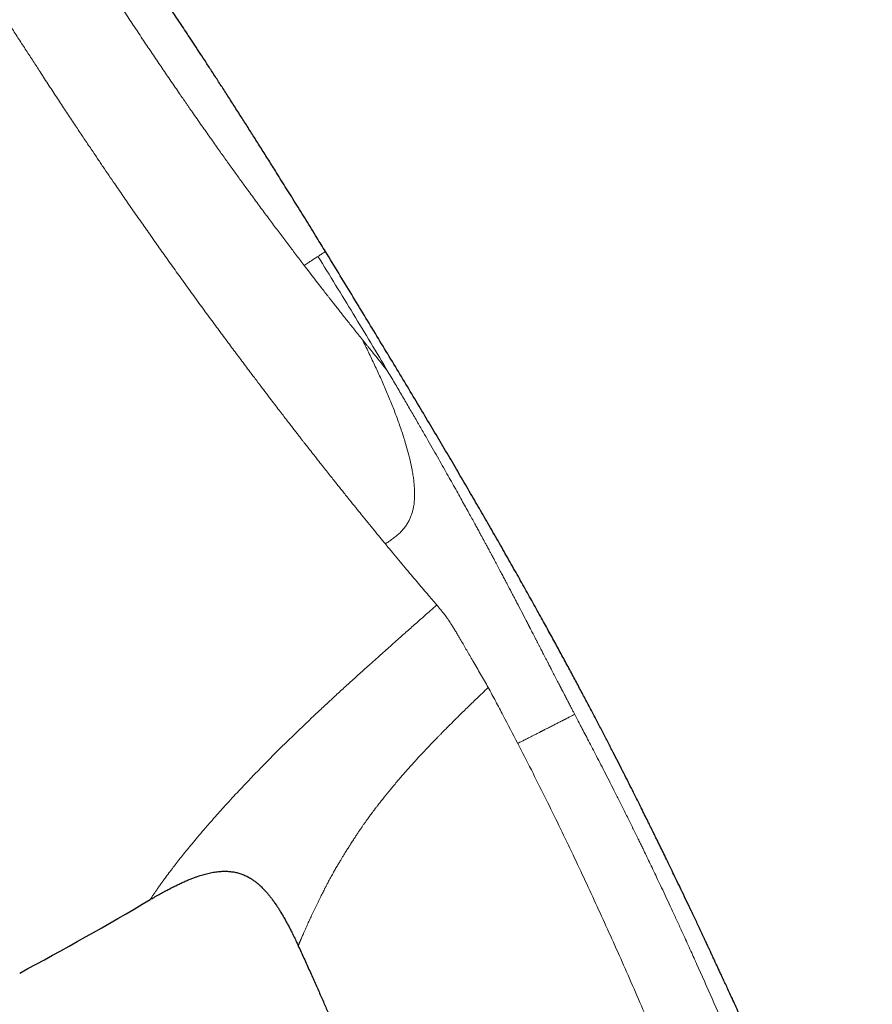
# Model space of a CAD drawing. Header units: millimetres. Extents: x 8 to 1352, y 12 to 1248.
# Tile 29 of 119: x 89 to 130, y 1082 to 1129. Entities that reach past the tile are written whole.
import ezdxf

# ---------------------------------------------------------------- set-up
doc = ezdxf.new("R2010")
doc.units = ezdxf.units.MM

msp = doc.modelspace()

# ---------------------------------------------------------------- linework, layer by layer
at = {"color": 7, "linetype": 'Continuous', "lineweight": 30}
for p, q in [((103.578, 1117.626), (103.578, 1117.626)), ((102.278, 1084.372), (102.278, 1084.372))]:
    msp.add_line(p, q, dxfattribs=at)
msp.add_arc((9.25, 1231.972), 168.883, 298.15164, 300.58849, dxfattribs=at)
at = {"color": 252, "linetype": 'Continuous', "lineweight": 0}
for points, knots in [([(80.344, 1150.233), (80.417, 1150.118), (80.563, 1149.887), (80.798, 1149.519), (81.045, 1149.133), (81.305, 1148.727), (81.579, 1148.3), (81.867, 1147.853), (82.156, 1147.404), (82.445, 1146.956), (82.733, 1146.511), (83.032, 1146.049), (83.343, 1145.568), (83.666, 1145.069), (84.001, 1144.551), (84.349, 1144.014), (84.608, 1143.615), (84.77, 1143.365), (84.83, 1143.271), (84.892, 1143.176), (84.953, 1143.081), (85.015, 1142.985), (85.077, 1142.889), (85.234, 1142.646), (85.478, 1142.27), (85.812, 1141.753), (86.163, 1141.209), (86.545, 1140.617), (86.959, 1139.973), (87.38, 1139.318), (87.806, 1138.654), (88.235, 1137.985), (88.669, 1137.306), (89.108, 1136.619), (89.552, 1135.924), (90, 1135.222), (90.436, 1134.539), (90.857, 1133.882), (91.26, 1133.253), (91.659, 1132.631), (92.056, 1132.016), (92.449, 1131.406), (92.84, 1130.804), (93.228, 1130.209), (93.631, 1129.594), (94.049, 1128.959), (94.481, 1128.306), (94.911, 1127.662), (95.336, 1127.029), (95.758, 1126.405), (96.176, 1125.791), (96.482, 1125.344), (96.678, 1125.06), (96.765, 1124.934), (96.851, 1124.808), (96.938, 1124.684), (97.024, 1124.56), (97.109, 1124.436), (97.321, 1124.131), (97.64, 1123.675), (98.061, 1123.075), (98.445, 1122.534), (98.807, 1122.026), (99.149, 1121.55), (99.484, 1121.085), (99.846, 1120.588), (100.234, 1120.059), (100.644, 1119.503), (101.046, 1118.963), (101.439, 1118.439), (101.822, 1117.931), (102.196, 1117.439), (102.438, 1117.122), (102.559, 1116.964)], [0, 0, 0, 0, 0.0163422, 0.0328614, 0.049575, 0.0664993, 0.0836495, 0.1010401, 0.1186841, 0.1343407, 0.1502092, 0.1662983, 0.1826154, 0.1991675, 0.2159615, 0.2330049, 0.2503042, 0.2531757, 0.2560547, 0.258941, 0.2618347, 0.2647358, 0.2676443, 0.2705602, 0.2867315, 0.3013638, 0.3161809, 0.3340634, 0.3522133, 0.3706334, 0.388771, 0.4069627, 0.4252116, 0.4435234, 0.4619047, 0.4803617, 0.4989006, 0.5154097, 0.5317234, 0.5478488, 0.5637953, 0.5795725, 0.5951894, 0.610655, 0.6259775, 0.643324, 0.6605068, 0.6775401, 0.6944378, 0.7112127, 0.7278766, 0.7444406, 0.7479354, 0.7514198, 0.7548941, 0.7583582, 0.7618125, 0.7652568, 0.7686915, 0.787411, 0.8038912, 0.8201622, 0.8345214, 0.8487288, 0.8627908, 0.8767137, 0.8946748, 0.9125023, 0.9302074, 0.9478005, 0.965291, 0.982688, 1, 1, 1, 1]), ([(98.195, 1114.237), (98.03, 1114.461), (97.704, 1114.905), (97.215, 1115.576), (96.734, 1116.243), (96.26, 1116.904), (95.793, 1117.559), (95.335, 1118.206), (94.881, 1118.852), (94.432, 1119.495), (93.989, 1120.134), (93.603, 1120.694), (93.273, 1121.175), (93.064, 1121.482), (92.925, 1121.687), (92.853, 1121.792), (92.783, 1121.896), (92.712, 1122), (92.642, 1122.104), (92.482, 1122.341), (92.227, 1122.72), (91.873, 1123.248), (91.507, 1123.8), (91.127, 1124.374), (90.734, 1124.971), (90.327, 1125.591), (89.942, 1126.182), (89.578, 1126.741), (89.239, 1127.264), (88.891, 1127.801), (88.551, 1128.328), (88.219, 1128.844), (87.908, 1129.328), (87.694, 1129.662), (87.578, 1129.843), (87.55, 1129.887), (87.521, 1129.932), (87.492, 1129.977), (87.463, 1130.023), (87.434, 1130.068), (87.405, 1130.113), (87.348, 1130.203), (87.257, 1130.344), (87.129, 1130.545), (86.987, 1130.767), (86.832, 1131.01), (86.663, 1131.274), (86.481, 1131.559), (86.285, 1131.866), (86.07, 1132.203), (85.835, 1132.57), (85.58, 1132.97), (85.309, 1133.394), (85.023, 1133.842), (84.722, 1134.313), (84.406, 1134.807), (84.158, 1135.195), (83.99, 1135.458), (83.915, 1135.576), (83.855, 1135.67), (83.803, 1135.75), (83.752, 1135.83), (83.639, 1136.006), (83.475, 1136.263), (83.26, 1136.599), (83.024, 1136.965), (82.762, 1137.374), (82.474, 1137.821), (82.227, 1138.205), (82.017, 1138.53), (81.85, 1138.788), (81.721, 1138.987), (81.648, 1139.101), (81.62, 1139.143), (81.612, 1139.156), (81.604, 1139.169), (81.595, 1139.182), (81.587, 1139.195), (81.581, 1139.204), (81.573, 1139.216), (81.563, 1139.232), (81.546, 1139.257), (81.522, 1139.294), (81.489, 1139.346), (81.444, 1139.415), (81.385, 1139.505), (81.312, 1139.618), (81.222, 1139.756), (81.119, 1139.915), (81.003, 1140.093), (80.877, 1140.286), (80.742, 1140.493), (80.598, 1140.713), (80.444, 1140.95), (80.278, 1141.204), (80.102, 1141.474), (79.923, 1141.748), (79.742, 1142.025), (79.56, 1142.302), (79.348, 1142.625), (79.188, 1142.869), (79.083, 1143.029), (79.056, 1143.07), (79.029, 1143.11), (79.002, 1143.151), (78.975, 1143.193), (78.948, 1143.234), (78.921, 1143.276), (78.777, 1143.495), (78.521, 1143.884), (78.16, 1144.434), (77.815, 1144.963), (77.484, 1145.47), (77.169, 1145.956), (76.867, 1146.422), (76.58, 1146.868), (76.396, 1147.156), (76.305, 1147.298)], [0, 0, 0, 0, 0.022523, 0.044612, 0.066265, 0.087481, 0.108261, 0.128602, 0.148505, 0.168483, 0.187996, 0.207046, 0.219364, 0.23148, 0.23462, 0.237746, 0.240858, 0.243956, 0.24704, 0.25011, 0.265086, 0.280653, 0.296813, 0.313566, 0.330912, 0.348852, 0.367387, 0.382064, 0.397094, 0.412476, 0.428212, 0.442353, 0.456767, 0.469678, 0.470958, 0.472239, 0.473523, 0.474808, 0.476096, 0.477386, 0.478678, 0.479972, 0.485088, 0.490812, 0.497145, 0.504086, 0.511637, 0.519796, 0.528564, 0.537942, 0.548704, 0.560172, 0.572346, 0.585225, 0.59881, 0.613102, 0.6281, 0.632543, 0.636032, 0.638378, 0.640713, 0.643037, 0.645351, 0.656118, 0.665534, 0.674764, 0.688393, 0.701595, 0.714368, 0.722563, 0.730572, 0.737465, 0.740453, 0.740842, 0.74123, 0.741618, 0.742006, 0.742393, 0.74278, 0.742867, 0.743487, 0.7442, 0.745154, 0.746799, 0.748871, 0.75137, 0.754932, 0.75911, 0.763902, 0.76931, 0.775333, 0.781511, 0.788224, 0.795474, 0.803261, 0.811584, 0.820444, 0.828686, 0.837343, 0.846417, 0.859033, 0.860311, 0.861596, 0.862888, 0.864187, 0.865493, 0.866807, 0.868127, 0.869454, 0.887678, 0.905358, 0.922494, 0.939085, 0.955132, 0.970633, 0.98559, 1, 1, 1, 1]), ([(103.221, 1117.395), (103.175, 1117.366), (103.084, 1117.306), (102.924, 1117.202), (102.751, 1117.089), (102.623, 1117.006), (102.559, 1116.964)], [0, 0, 0, 0, 0.2499981, 0.4999944, 0.7499951, 1, 1, 1, 1]), ([(103.578, 1117.626), (103.576, 1117.625), (103.572, 1117.622), (103.538, 1117.6), (103.486, 1117.567), (103.414, 1117.52), (103.326, 1117.463), (103.254, 1117.417), (103.218, 1117.394)], [0, 0, 0, 0, 0.162515, 0.330011, 0.497509, 0.665005, 0.832501, 1, 1, 1, 1]), ([(103.218, 1117.394), (103.502, 1116.936), (104.07, 1116.02), (104.913, 1114.64), (105.749, 1113.257), (106.3, 1112.331), (106.576, 1111.868)], [0, 0, 0, 0, 0.249999, 0.500001, 0.750002, 1, 1, 1, 1]), ([(102.559, 1116.964), (102.644, 1116.854), (102.817, 1116.629), (103.075, 1116.293), (103.308, 1115.992), (103.515, 1115.727), (103.646, 1115.558), (103.732, 1115.448), (103.772, 1115.396), (103.813, 1115.345), (103.853, 1115.293), (103.894, 1115.241), (103.935, 1115.189), (104.013, 1115.09), (104.13, 1114.94), (104.289, 1114.738), (104.454, 1114.529), (104.625, 1114.313), (104.801, 1114.091), (104.983, 1113.863), (105.168, 1113.632), (105.29, 1113.48), (105.352, 1113.403)], [0, 0, 0, 0, 0.080738, 0.16496, 0.252625, 0.31235, 0.373543, 0.387481, 0.401492, 0.415576, 0.429733, 0.443962, 0.458265, 0.472639, 0.5266, 0.584029, 0.644901, 0.70919, 0.77687, 0.847915, 0.9223, 1, 1, 1, 1]), ([(106.45, 1103.624), (106.362, 1103.73), (106.184, 1103.946), (105.906, 1104.285), (105.614, 1104.643), (105.32, 1105.004), (105.026, 1105.368), (104.815, 1105.63), (104.681, 1105.796), (104.628, 1105.863), (104.575, 1105.93), (104.528, 1105.987), (104.457, 1106.077), (104.355, 1106.204), (104.212, 1106.383), (104.057, 1106.577), (103.893, 1106.784), (103.717, 1107.004), (103.525, 1107.247), (103.314, 1107.514), (103.094, 1107.794), (102.913, 1108.025), (102.804, 1108.163), (102.763, 1108.216), (102.75, 1108.232), (102.737, 1108.249), (102.724, 1108.266), (102.711, 1108.282), (102.683, 1108.318), (102.635, 1108.38), (102.562, 1108.473), (102.475, 1108.585), (102.375, 1108.713), (102.262, 1108.858), (102.137, 1109.019), (101.998, 1109.198), (101.846, 1109.396), (101.679, 1109.612), (101.497, 1109.847), (101.3, 1110.105), (101.085, 1110.386), (100.853, 1110.69), (100.635, 1110.977), (100.434, 1111.242), (100.262, 1111.47), (100.14, 1111.63), (100.073, 1111.72), (100.054, 1111.745), (100.035, 1111.77), (100.016, 1111.795), (99.997, 1111.821), (99.978, 1111.846), (99.821, 1112.055), (99.525, 1112.449), (99.086, 1113.036), (98.643, 1113.631), (98.344, 1114.035), (98.195, 1114.237)], [0, 0, 0, 0, 0.038467, 0.078132, 0.118996, 0.161061, 0.199074, 0.238018, 0.244969, 0.251949, 0.258958, 0.265958, 0.270084, 0.286964, 0.305529, 0.325238, 0.346093, 0.368095, 0.391244, 0.418033, 0.446213, 0.472162, 0.483922, 0.485477, 0.487036, 0.488599, 0.490165, 0.491735, 0.493308, 0.500332, 0.509042, 0.519438, 0.53152, 0.544707, 0.559449, 0.575747, 0.593603, 0.613016, 0.633989, 0.656521, 0.681279, 0.707683, 0.735735, 0.755153, 0.77529, 0.793605, 0.795696, 0.797793, 0.799898, 0.80201, 0.804128, 0.806254, 0.808387, 0.856255, 0.904147, 0.952062, 1, 1, 1, 1]), ([(105.352, 1113.403), (105.381, 1113.366), (105.441, 1113.291), (105.534, 1113.176), (105.631, 1113.055), (105.733, 1112.929), (105.839, 1112.798), (105.948, 1112.663), (106.061, 1112.525), (106.135, 1112.434), (106.173, 1112.387)], [0, 0, 0, 0, 0.098405, 0.204474, 0.318177, 0.439479, 0.568346, 0.704744, 0.848641, 1, 1, 1, 1]), ([(106.449, 1103.625), (106.507, 1103.664), (106.624, 1103.742), (106.795, 1103.863), (106.961, 1103.989), (107.118, 1104.124), (107.26, 1104.268), (107.387, 1104.42), (107.496, 1104.579), (107.588, 1104.741), (107.663, 1104.905), (107.723, 1105.071), (107.77, 1105.236), (107.812, 1105.435), (107.841, 1105.664), (107.853, 1105.923), (107.849, 1106.179), (107.834, 1106.434), (107.808, 1106.686), (107.773, 1106.937), (107.717, 1107.256), (107.634, 1107.642), (107.519, 1108.093), (107.371, 1108.599), (107.189, 1109.158), (106.969, 1109.77), (106.732, 1110.38), (106.478, 1110.989), (106.211, 1111.595), (105.932, 1112.2), (105.646, 1112.802), (105.45, 1113.202), (105.352, 1113.402)], [0, 0, 0, 0, 0.014747, 0.029497, 0.044259, 0.059003, 0.073752, 0.088517, 0.103295, 0.118089, 0.132894, 0.147725, 0.162573, 0.177437, 0.201249, 0.225151, 0.249137, 0.273188, 0.297322, 0.321549, 0.345883, 0.390791, 0.436112, 0.481867, 0.544926, 0.608673, 0.673005, 0.737823, 0.803024, 0.868518, 0.934209, 1, 1, 1, 1]), ([(106.173, 1112.387), (106.205, 1112.348), (106.268, 1112.27), (106.366, 1112.144), (106.468, 1112.011), (106.539, 1111.915), (106.574, 1111.867)], [0, 0, 0, 0, 0.249961, 0.499937, 0.749966, 1, 1, 1, 1]), ([(106.576, 1111.868), (106.696, 1111.666), (106.93, 1111.27), (107.273, 1110.686), (107.602, 1110.124), (107.916, 1109.583), (108.216, 1109.065), (108.496, 1108.577), (108.758, 1108.119), (109.002, 1107.691), (109.233, 1107.283), (109.452, 1106.894), (109.664, 1106.519), (109.866, 1106.157), (110.059, 1105.81), (110.239, 1105.486), (110.406, 1105.185), (110.56, 1104.906), (110.696, 1104.659), (110.815, 1104.442), (110.918, 1104.253), (110.993, 1104.115), (111.043, 1104.023), (111.071, 1103.971), (111.098, 1103.921), (111.124, 1103.874), (111.148, 1103.828), (111.172, 1103.784), (111.202, 1103.73), (111.237, 1103.664), (111.28, 1103.586), (111.322, 1103.508), (111.363, 1103.431), (111.399, 1103.364), (111.432, 1103.304), (111.463, 1103.245), (111.5, 1103.178), (111.541, 1103.1), (111.587, 1103.014), (111.644, 1102.907), (111.713, 1102.779), (111.809, 1102.598), (111.921, 1102.388), (112.041, 1102.161), (112.147, 1101.96), (112.24, 1101.785), (112.318, 1101.635), (112.384, 1101.511), (112.436, 1101.412), (112.475, 1101.337), (112.511, 1101.269), (112.547, 1101.199), (112.588, 1101.121), (112.629, 1101.043), (112.67, 1100.964), (112.711, 1100.886), (112.813, 1100.691), (112.976, 1100.378), (113.157, 1100.028), (113.269, 1099.813), (113.31, 1099.733), (113.323, 1099.708), (113.336, 1099.683), (113.348, 1099.658), (113.361, 1099.633), (113.373, 1099.61), (113.387, 1099.584), (113.406, 1099.546), (113.436, 1099.488), (113.478, 1099.407), (113.531, 1099.305), (113.584, 1099.203), (113.628, 1099.117), (113.661, 1099.054), (113.688, 1099.001), (113.715, 1098.948), (113.744, 1098.893), (113.773, 1098.836), (113.804, 1098.777), (113.834, 1098.718), (113.864, 1098.66), (113.89, 1098.61), (113.912, 1098.568), (113.932, 1098.529), (113.962, 1098.471), (114.005, 1098.388), (114.062, 1098.276), (114.128, 1098.149), (114.195, 1098.017), (114.259, 1097.894), (114.315, 1097.786), (114.364, 1097.69), (114.407, 1097.607), (114.518, 1097.39), (114.653, 1097.129), (114.781, 1096.881), (114.829, 1096.789), (114.844, 1096.761), (114.858, 1096.732), (114.873, 1096.704), (114.888, 1096.675), (114.902, 1096.648), (114.918, 1096.617), (114.938, 1096.579), (114.964, 1096.528), (114.997, 1096.465), (115.036, 1096.389), (115.082, 1096.301), (115.135, 1096.2), (115.206, 1096.064), (115.288, 1095.904), (115.377, 1095.734), (115.453, 1095.588), (115.5, 1095.499), (115.521, 1095.458)], [0, 0, 0, 0, 0.037644, 0.073886, 0.108728, 0.142168, 0.174208, 0.204847, 0.232453, 0.258813, 0.283928, 0.307798, 0.330422, 0.353057, 0.374292, 0.394126, 0.412559, 0.429591, 0.445222, 0.457819, 0.469331, 0.479758, 0.483026, 0.48617, 0.489191, 0.492089, 0.494864, 0.497516, 0.500045, 0.504804, 0.509562, 0.51432, 0.519077, 0.523514, 0.526503, 0.530059, 0.534182, 0.538871, 0.544127, 0.54995, 0.558265, 0.56749, 0.582755, 0.59647, 0.608635, 0.619249, 0.628314, 0.635827, 0.641791, 0.646204, 0.64943, 0.654148, 0.658866, 0.663583, 0.668301, 0.673019, 0.677737, 0.703685, 0.729634, 0.741052, 0.742547, 0.744043, 0.745538, 0.747033, 0.748528, 0.750024, 0.75126, 0.753209, 0.756863, 0.761753, 0.767879, 0.77524, 0.780233, 0.783417, 0.786601, 0.789785, 0.792969, 0.796523, 0.800077, 0.80363, 0.807184, 0.810679, 0.812525, 0.814849, 0.817652, 0.82313, 0.829833, 0.83776, 0.846168, 0.853529, 0.860011, 0.865752, 0.870752, 0.875012, 0.904871, 0.918008, 0.919729, 0.921449, 0.923169, 0.92489, 0.92661, 0.92833, 0.929867, 0.932163, 0.935217, 0.939031, 0.943603, 0.948934, 0.955023, 0.961872, 0.973557, 0.983807, 0.992621, 1, 1, 1, 1]), ([(108.91, 1100.699), (108.838, 1100.783), (108.692, 1100.954), (108.46, 1101.225), (108.214, 1101.514), (107.954, 1101.82), (107.681, 1102.144), (107.395, 1102.485), (107.095, 1102.844), (106.78, 1103.223), (106.561, 1103.489), (106.45, 1103.624)], [0, 0, 0, 0, 0.101449, 0.205548, 0.312301, 0.421714, 0.533792, 0.646468, 0.761725, 0.879567, 1, 1, 1, 1]), ([(108.91, 1100.699), (108.811, 1100.611), (108.62, 1100.441), (108.342, 1100.194), (108.082, 1099.963), (107.84, 1099.749), (107.607, 1099.541), (107.365, 1099.327), (107.104, 1099.095), (106.829, 1098.851), (106.553, 1098.606), (106.283, 1098.365), (106.007, 1098.118), (105.649, 1097.798), (105.217, 1097.408), (104.725, 1096.962), (104.251, 1096.529), (103.795, 1096.109), (103.428, 1095.767), (103.143, 1095.5), (102.934, 1095.302), (102.728, 1095.107), (102.525, 1094.913), (102.325, 1094.721), (102.127, 1094.531), (101.933, 1094.342), (101.673, 1094.088), (101.35, 1093.771), (100.968, 1093.389), (100.585, 1093.002), (100.203, 1092.61), (99.826, 1092.217), (99.463, 1091.833), (99.115, 1091.458), (98.846, 1091.165), (98.65, 1090.948), (98.52, 1090.804), (98.393, 1090.661), (98.269, 1090.521), (98.147, 1090.383), (98.028, 1090.247), (97.843, 1090.035), (97.601, 1089.754), (97.322, 1089.422), (97.068, 1089.116), (96.838, 1088.834), (96.624, 1088.566), (96.425, 1088.313), (96.292, 1088.141), (96.213, 1088.038), (96.183, 1087.999), (96.153, 1087.96), (96.124, 1087.921), (96.095, 1087.883), (96.067, 1087.846), (95.997, 1087.753), (95.898, 1087.619), (95.776, 1087.452), (95.663, 1087.296), (95.557, 1087.146), (95.461, 1087.006), (95.404, 1086.921), (95.373, 1086.875), (95.364, 1086.861), (95.355, 1086.848), (95.346, 1086.834), (95.337, 1086.821), (95.329, 1086.809), (95.309, 1086.778), (95.281, 1086.735), (95.25, 1086.687), (95.225, 1086.647), (95.205, 1086.616), (95.193, 1086.596), (95.189, 1086.589), (95.19, 1086.59), (95.19, 1086.59)], [0, 0, 0, 0, 0.013674, 0.026517, 0.038531, 0.049715, 0.060068, 0.070944, 0.083238, 0.096416, 0.109233, 0.12169, 0.134208, 0.147971, 0.172015, 0.195383, 0.218083, 0.240125, 0.261518, 0.271993, 0.28239, 0.29271, 0.302956, 0.313128, 0.323229, 0.333259, 0.34322, 0.363877, 0.384254, 0.404904, 0.42701, 0.448908, 0.470623, 0.492181, 0.513609, 0.522336, 0.531029, 0.53969, 0.548322, 0.556925, 0.565503, 0.574056, 0.597467, 0.62075, 0.64184, 0.662891, 0.683933, 0.704997, 0.726115, 0.729819, 0.733524, 0.737229, 0.740936, 0.744643, 0.748352, 0.752063, 0.772503, 0.790818, 0.809214, 0.831245, 0.853449, 0.875855, 0.878825, 0.8818, 0.884779, 0.887764, 0.890753, 0.893748, 0.896748, 0.913341, 0.928297, 0.943395, 0.961562, 0.979949, 0.998567, 1, 1, 1, 1]), ([(111.378, 1096.747), (111.318, 1096.855), (111.198, 1097.071), (111.012, 1097.392), (110.826, 1097.712), (110.652, 1098.008), (110.492, 1098.281), (110.347, 1098.529), (110.206, 1098.772), (110.07, 1099.007), (109.946, 1099.219), (109.835, 1099.407), (109.735, 1099.572), (109.639, 1099.726), (109.547, 1099.868), (109.458, 1100), (109.359, 1100.141), (109.25, 1100.287), (109.132, 1100.435), (109.018, 1100.572), (108.945, 1100.658), (108.909, 1100.7)], [0, 0, 0, 0, 0.062503, 0.125005, 0.187544, 0.25012, 0.300129, 0.350109, 0.400115, 0.45008, 0.499983, 0.541567, 0.583198, 0.624868, 0.666559, 0.708249, 0.74994, 0.812471, 0.874989, 0.937494, 1, 1, 1, 1]), ([(102.278, 1084.372), (102.278, 1084.372), (102.278, 1084.372), (102.278, 1084.372), (102.278, 1084.372), (102.278, 1084.373), (102.279, 1084.374), (102.28, 1084.377), (102.282, 1084.381), (102.284, 1084.388), (102.288, 1084.397), (102.292, 1084.409), (102.298, 1084.422), (102.304, 1084.439), (102.312, 1084.459), (102.322, 1084.483), (102.333, 1084.511), (102.346, 1084.542), (102.359, 1084.573), (102.371, 1084.603), (102.382, 1084.63), (102.393, 1084.655), (102.401, 1084.674), (102.406, 1084.687), (102.41, 1084.695), (102.413, 1084.702), (102.415, 1084.708), (102.418, 1084.715), (102.422, 1084.725), (102.438, 1084.761), (102.465, 1084.824), (102.505, 1084.918), (102.551, 1085.022), (102.604, 1085.142), (102.665, 1085.28), (102.741, 1085.447), (102.833, 1085.647), (102.943, 1085.884), (103.062, 1086.135), (103.189, 1086.398), (103.297, 1086.616), (103.38, 1086.782), (103.435, 1086.889), (103.488, 1086.994), (103.531, 1087.078), (103.561, 1087.138), (103.58, 1087.175), (103.599, 1087.211), (103.622, 1087.256), (103.653, 1087.314), (103.69, 1087.384), (103.737, 1087.473), (103.793, 1087.576), (103.854, 1087.688), (103.913, 1087.794), (103.968, 1087.893), (104.019, 1087.984), (104.071, 1088.075), (104.122, 1088.163), (104.16, 1088.228), (104.183, 1088.267), (104.192, 1088.282), (104.2, 1088.297), (104.209, 1088.311), (104.217, 1088.325), (104.224, 1088.337), (104.249, 1088.379), (104.294, 1088.456), (104.364, 1088.572), (104.443, 1088.703), (104.517, 1088.822), (104.582, 1088.927), (104.636, 1089.013), (104.69, 1089.097), (104.74, 1089.177), (104.786, 1089.248), (104.836, 1089.325), (104.889, 1089.406), (104.944, 1089.49), (104.993, 1089.565), (105.037, 1089.631), (105.073, 1089.685), (105.102, 1089.729), (105.175, 1089.839), (105.266, 1089.974), (105.362, 1090.114), (105.405, 1090.176), (105.424, 1090.204), (105.432, 1090.216), (105.436, 1090.221), (105.438, 1090.223), (105.438, 1090.224), (105.439, 1090.225), (105.439, 1090.225), (105.439, 1090.225), (105.44, 1090.226), (105.441, 1090.229), (105.449, 1090.239), (105.466, 1090.263), (105.494, 1090.303), (105.529, 1090.352), (105.568, 1090.406), (105.61, 1090.464), (105.658, 1090.53), (105.712, 1090.603), (105.77, 1090.682), (105.824, 1090.754), (105.893, 1090.846), (105.974, 1090.954), (106.063, 1091.07), (106.135, 1091.163), (106.195, 1091.24), (106.257, 1091.319), (106.323, 1091.403), (106.472, 1091.59), (106.707, 1091.879), (107.034, 1092.269), (107.37, 1092.658), (107.716, 1093.047), (108.113, 1093.481), (108.472, 1093.863), (108.721, 1094.122), (108.813, 1094.216), (108.838, 1094.242), (108.863, 1094.269), (108.889, 1094.295), (108.914, 1094.321), (108.939, 1094.347), (108.986, 1094.394), (109.059, 1094.469), (109.166, 1094.578), (109.291, 1094.706), (109.437, 1094.853), (109.603, 1095.02), (109.779, 1095.196), (109.964, 1095.379), (110.157, 1095.57), (110.367, 1095.775), (110.594, 1095.995), (110.839, 1096.232), (111.102, 1096.484), (111.284, 1096.657), (111.378, 1096.747)], [0, 0, 0, 0, 0.000275, 0.001504, 0.004226, 0.008276, 0.012922, 0.018581, 0.025246, 0.032908, 0.041557, 0.049037, 0.057113, 0.065776, 0.07502, 0.084177, 0.094941, 0.104694, 0.113448, 0.121216, 0.128009, 0.133839, 0.138713, 0.140621, 0.142333, 0.143849, 0.145169, 0.146294, 0.147921, 0.151059, 0.168219, 0.183414, 0.198508, 0.216358, 0.234102, 0.251767, 0.275746, 0.299269, 0.322354, 0.344922, 0.366911, 0.375491, 0.38389, 0.39153, 0.399157, 0.402579, 0.404684, 0.407126, 0.410416, 0.414554, 0.419543, 0.425385, 0.433446, 0.441255, 0.44851, 0.455212, 0.461354, 0.466923, 0.473386, 0.478829, 0.479911, 0.48094, 0.481918, 0.482844, 0.483719, 0.484541, 0.485312, 0.491947, 0.499461, 0.507849, 0.517103, 0.522292, 0.527713, 0.533363, 0.538234, 0.542597, 0.546704, 0.552499, 0.557699, 0.562308, 0.566325, 0.569749, 0.572196, 0.574394, 0.589834, 0.596663, 0.599676, 0.601003, 0.601588, 0.601845, 0.601958, 0.602008, 0.602047, 0.602048, 0.602057, 0.602082, 0.602176, 0.602547, 0.604011, 0.606442, 0.609846, 0.612822, 0.616284, 0.620235, 0.624678, 0.629619, 0.634388, 0.637722, 0.646245, 0.65381, 0.65862, 0.662929, 0.667679, 0.672832, 0.678, 0.701276, 0.724877, 0.74805, 0.771519, 0.79528, 0.827119, 0.84131, 0.84291, 0.844511, 0.846114, 0.847719, 0.849324, 0.850932, 0.852541, 0.858072, 0.864765, 0.872634, 0.881695, 0.891965, 0.903468, 0.914325, 0.926122, 0.938877, 0.952615, 0.967362, 0.983146, 1, 1, 1, 1]), ([(111.378, 1096.747), (111.499, 1096.525), (111.739, 1096.081), (112.209, 1095.187), (112.56, 1094.516), (112.794, 1094.068)], [0, 0, 0, 0, 0.249978, 0.499984, 1, 1, 1, 1]), ([(112.794, 1094.068), (112.862, 1094.103), (112.992, 1094.169), (113.177, 1094.264), (113.344, 1094.349), (113.49, 1094.423), (113.612, 1094.485), (113.712, 1094.536), (113.791, 1094.576), (113.851, 1094.607), (113.891, 1094.627), (113.915, 1094.639), (113.932, 1094.648), (113.952, 1094.658), (113.975, 1094.67), (113.998, 1094.682), (114.021, 1094.693), (114.044, 1094.705), (114.066, 1094.716), (114.123, 1094.745), (114.207, 1094.788), (114.314, 1094.842), (114.412, 1094.893), (114.506, 1094.941), (114.593, 1094.986), (114.675, 1095.028), (114.75, 1095.066), (114.814, 1095.099), (114.868, 1095.126), (114.914, 1095.15), (114.958, 1095.172), (114.999, 1095.193), (115.039, 1095.213), (115.077, 1095.232), (115.134, 1095.261), (115.206, 1095.297), (115.309, 1095.35), (115.416, 1095.404), (115.485, 1095.439), (115.519, 1095.457)], [0, 0, 0, 0, 0.044753, 0.085059, 0.120944, 0.152466, 0.179544, 0.200885, 0.218328, 0.2319, 0.241617, 0.245958, 0.248588, 0.254049, 0.25953, 0.265031, 0.270552, 0.276093, 0.281654, 0.287235, 0.318254, 0.346406, 0.374937, 0.404664, 0.434369, 0.464051, 0.493672, 0.523222, 0.545034, 0.566817, 0.588566, 0.610275, 0.631942, 0.653568, 0.675153, 0.734276, 0.793038, 0.897103, 1, 1, 1, 1]), ([(115.521, 1095.458), (115.566, 1095.372), (115.661, 1095.191), (115.809, 1094.908), (115.97, 1094.601), (116.143, 1094.27), (116.327, 1093.917), (116.521, 1093.542), (116.726, 1093.146), (116.942, 1092.726), (117.169, 1092.282), (117.406, 1091.815), (117.654, 1091.323), (117.912, 1090.808), (118.108, 1090.415), (118.237, 1090.153), (118.298, 1090.03), (118.359, 1089.906), (118.421, 1089.78), (118.483, 1089.653), (118.538, 1089.541), (118.582, 1089.452), (118.634, 1089.346), (118.704, 1089.202), (118.814, 1088.977), (118.947, 1088.702), (119.104, 1088.375), (119.273, 1088.024), (119.451, 1087.649), (119.64, 1087.251), (119.839, 1086.829), (120.05, 1086.378), (120.273, 1085.899), (120.508, 1085.391), (120.723, 1084.921), (120.918, 1084.495), (121.082, 1084.134), (121.198, 1083.876), (121.265, 1083.726), (121.29, 1083.671), (121.315, 1083.616), (121.339, 1083.561), (121.604, 1082.972), (122.103, 1081.848), (122.8, 1080.251), (123.345, 1078.991), (123.689, 1078.193), (123.826, 1077.873), (123.875, 1077.76), (123.887, 1077.732), (123.899, 1077.704), (123.911, 1077.676), (123.923, 1077.648), (123.935, 1077.621), (123.947, 1077.593), (123.962, 1077.558), (123.982, 1077.511), (124.011, 1077.445), (124.047, 1077.361), (124.093, 1077.253), (124.15, 1077.121), (124.218, 1076.962), (124.296, 1076.78), (124.384, 1076.575), (124.482, 1076.348), (124.585, 1076.109), (124.691, 1075.86), (124.801, 1075.603), (124.905, 1075.363), (125, 1075.141), (125.063, 1074.994), (125.107, 1074.892), (125.13, 1074.838), (125.153, 1074.784), (125.176, 1074.729), (125.2, 1074.674), (125.281, 1074.485), (125.415, 1074.172), (125.599, 1073.742), (125.772, 1073.338), (125.934, 1072.959), (126.086, 1072.605), (126.226, 1072.277), (126.356, 1071.974), (126.439, 1071.78), (126.478, 1071.688)], [0, 0, 0, 0, 0.011166, 0.023366, 0.036601, 0.05087, 0.066173, 0.082211, 0.099245, 0.117278, 0.136308, 0.156336, 0.177362, 0.199385, 0.222406, 0.227604, 0.232851, 0.238146, 0.24349, 0.248881, 0.254321, 0.257841, 0.260201, 0.267919, 0.276091, 0.288979, 0.302855, 0.317719, 0.333571, 0.35041, 0.368238, 0.387053, 0.407398, 0.428784, 0.451212, 0.466584, 0.48241, 0.496712, 0.498992, 0.50128, 0.503577, 0.505882, 0.508196, 0.577524, 0.646853, 0.707862, 0.734706, 0.746517, 0.747677, 0.748837, 0.749997, 0.751157, 0.752317, 0.753477, 0.754637, 0.755797, 0.757783, 0.760525, 0.764022, 0.768275, 0.773936, 0.780545, 0.788102, 0.796608, 0.806061, 0.816463, 0.826401, 0.837073, 0.848479, 0.85641, 0.86466, 0.866873, 0.869109, 0.871367, 0.873646, 0.875947, 0.878271, 0.897165, 0.915009, 0.931802, 0.947543, 0.962234, 0.975874, 0.988462, 1, 1, 1, 1]), ([(112.794, 1094.068), (113.011, 1093.645), (113.443, 1092.804), (114.075, 1091.544), (114.691, 1090.292), (115.292, 1089.045), (115.879, 1087.804), (116.455, 1086.566), (117.022, 1085.326), (117.586, 1084.073), (118.153, 1082.795), (118.724, 1081.49), (119.302, 1080.154), (119.883, 1078.796), (120.469, 1077.416), (121.058, 1076.024), (121.651, 1074.623), (122.246, 1073.212), (122.85, 1071.785), (123.254, 1070.828), (123.457, 1070.347)], [0, 0, 0, 0, 0.0548858, 0.1090089, 0.1625618, 0.2157431, 0.2687515, 0.320842, 0.3731662, 0.4259298, 0.4793086, 0.5343911, 0.5903023, 0.6470971, 0.7047436, 0.7631962, 0.8213506, 0.8802185, 0.9397762, 1, 1, 1, 1])]:
    msp.add_open_spline(points, degree=3, knots=knots, dxfattribs=at)
at = {"color": 7, "linetype": 'Continuous', "lineweight": 30}
for points, knots in [([(103.578, 1117.626), (103.441, 1117.849), (103.132, 1118.353), (102.654, 1119.127), (102.151, 1119.939), (101.661, 1120.725), (101.218, 1121.432), (100.821, 1122.063), (100.468, 1122.622), (100.126, 1123.163), (99.793, 1123.686), (99.458, 1124.21), (99.124, 1124.733), (98.789, 1125.252), (98.468, 1125.749), (98.161, 1126.223), (97.868, 1126.673), (97.589, 1127.1), (97.325, 1127.503), (97.074, 1127.885), (96.836, 1128.244), (96.612, 1128.582), (96.405, 1128.894), (96.213, 1129.182), (96.038, 1129.443), (95.876, 1129.684), (95.723, 1129.912), (95.572, 1130.135), (95.362, 1130.446), (95.095, 1130.84), (94.851, 1131.198), (94.691, 1131.432), (94.614, 1131.544), (94.543, 1131.648), (94.48, 1131.739), (94.429, 1131.814), (94.388, 1131.873), (94.356, 1131.92), (94.327, 1131.962), (94.3, 1132.002), (94.269, 1132.047), (94.231, 1132.102), (94.182, 1132.174), (94.121, 1132.262), (94.043, 1132.375), (93.945, 1132.516), (93.826, 1132.688), (93.691, 1132.883), (93.539, 1133.102), (93.374, 1133.339), (93.198, 1133.593), (93.009, 1133.862), (92.806, 1134.152), (92.588, 1134.463), (92.355, 1134.795), (92.112, 1135.14), (91.86, 1135.498), (91.598, 1135.867), (91.323, 1136.255), (91.035, 1136.661), (90.712, 1137.113), (90.355, 1137.613), (89.96, 1138.165), (89.547, 1138.74), (89.115, 1139.339), (88.665, 1139.962), (88.207, 1140.594), (87.742, 1141.233), (87.271, 1141.879), (86.785, 1142.542), (86.284, 1143.221), (85.726, 1143.975), (85.107, 1144.804), (84.426, 1145.711), (83.724, 1146.636), (83.055, 1147.51), (82.421, 1148.33), (81.825, 1149.095), (81.26, 1149.814), (80.893, 1150.278), (80.73, 1150.483)], [0, 0, 0, 0, 0.019634, 0.044253, 0.068136, 0.091261, 0.113609, 0.130612, 0.147117, 0.163117, 0.178607, 0.19358, 0.209673, 0.225109, 0.239878, 0.253976, 0.267395, 0.28013, 0.292175, 0.303524, 0.314361, 0.324467, 0.333839, 0.342472, 0.350364, 0.357417, 0.364224, 0.370943, 0.377573, 0.39231, 0.40658, 0.410074, 0.413538, 0.416781, 0.419535, 0.4218, 0.423574, 0.42492, 0.426074, 0.427346, 0.428534, 0.430199, 0.432367, 0.435038, 0.438214, 0.44269, 0.447895, 0.453829, 0.460492, 0.467887, 0.47545, 0.483652, 0.492494, 0.501977, 0.512101, 0.522867, 0.533604, 0.544909, 0.55678, 0.569215, 0.58221, 0.598368, 0.615302, 0.633002, 0.651452, 0.670636, 0.690531, 0.709918, 0.729891, 0.750425, 0.771492, 0.793064, 0.820701, 0.849037, 0.878041, 0.907699, 0.931471, 0.955681, 0.980372, 1, 1, 1, 1]), ([(127.363, 1072.262), (127.298, 1072.41), (127.129, 1072.792), (126.861, 1073.4), (126.56, 1074.08), (126.269, 1074.738), (125.987, 1075.372), (125.72, 1075.974), (125.467, 1076.542), (125.227, 1077.078), (124.995, 1077.595), (124.773, 1078.091), (124.55, 1078.585), (124.33, 1079.074), (124.111, 1079.557), (123.903, 1080.015), (123.706, 1080.448), (123.52, 1080.857), (123.344, 1081.241), (123.18, 1081.6), (123.03, 1081.925), (122.895, 1082.218), (122.775, 1082.48), (122.663, 1082.721), (122.561, 1082.942), (122.467, 1083.143), (122.384, 1083.324), (122.309, 1083.484), (122.244, 1083.624), (122.189, 1083.743), (122.145, 1083.835), (122.113, 1083.904), (122.091, 1083.952), (122.073, 1083.99), (122.061, 1084.017), (122.052, 1084.037), (122.042, 1084.057), (122.028, 1084.088), (122.005, 1084.137), (121.974, 1084.203), (121.937, 1084.281), (121.898, 1084.365), (121.857, 1084.453), (121.793, 1084.589), (121.705, 1084.777), (121.594, 1085.012), (121.48, 1085.255), (121.363, 1085.503), (121.239, 1085.764), (121.08, 1086.099), (120.891, 1086.496), (120.678, 1086.944), (120.473, 1087.37), (120.279, 1087.774), (120.094, 1088.156), (119.919, 1088.516), (119.755, 1088.855), (119.618, 1089.136), (119.505, 1089.365), (119.412, 1089.555), (119.314, 1089.754), (119.209, 1089.969), (119.086, 1090.217), (118.946, 1090.501), (118.786, 1090.822), (118.614, 1091.168), (118.43, 1091.536), (118.233, 1091.928), (118.028, 1092.335), (117.815, 1092.755), (117.594, 1093.188), (117.362, 1093.641), (117.118, 1094.115), (116.863, 1094.608), (116.595, 1095.122), (116.315, 1095.656), (116.022, 1096.21), (115.717, 1096.784), (115.401, 1097.373), (115.075, 1097.979), (114.738, 1098.6), (114.388, 1099.239), (114.015, 1099.916), (113.619, 1100.631), (113.198, 1101.385), (112.762, 1102.161), (112.31, 1102.958), (111.843, 1103.777), (111.37, 1104.6), (110.891, 1105.428), (110.408, 1106.258), (109.911, 1107.108), (109.4, 1107.977), (108.875, 1108.865), (108.336, 1109.771), (107.783, 1110.697), (107.216, 1111.641), (106.635, 1112.605), (106.044, 1113.581), (105.443, 1114.571), (104.833, 1115.573), (104.21, 1116.594), (103.79, 1117.28), (103.578, 1117.626)], [0, 0, 0, 0, 0.0094476, 0.0244215, 0.0389184, 0.0529386, 0.0664818, 0.0795482, 0.0914311, 0.1028901, 0.1139251, 0.1245362, 0.1347233, 0.1455923, 0.1559332, 0.165746, 0.1750308, 0.1837875, 0.1920161, 0.1997167, 0.2068893, 0.2129516, 0.2185775, 0.223767, 0.22852, 0.2328367, 0.236717, 0.2401608, 0.2431682, 0.2457392, 0.2478738, 0.2491313, 0.2501662, 0.2509783, 0.2515678, 0.2519347, 0.2522309, 0.2528773, 0.253938, 0.2553981, 0.2571445, 0.2589657, 0.2608568, 0.2628178, 0.2677167, 0.273004, 0.278053, 0.2834117, 0.28908, 0.2949474, 0.3050973, 0.3147788, 0.3239919, 0.3327365, 0.3410128, 0.3488206, 0.35616, 0.363031, 0.3671102, 0.3711039, 0.3754124, 0.3800778, 0.3851, 0.3915969, 0.3986075, 0.4061318, 0.4141697, 0.4227213, 0.4317865, 0.4408041, 0.4502783, 0.4602091, 0.4705964, 0.4814404, 0.492741, 0.5044982, 0.516712, 0.5293826, 0.54251, 0.5558476, 0.5696259, 0.583845, 0.5985049, 0.614831, 0.6316712, 0.6490255, 0.666894, 0.6852765, 0.7041729, 0.7224602, 0.7412042, 0.7604046, 0.7800614, 0.8001748, 0.8207447, 0.8417712, 0.8632545, 0.8851945, 0.9075912, 0.9300326, 0.9529146, 0.9762371, 1, 1, 1, 1]), ([(95.19, 1086.59), (95.249, 1086.625), (95.389, 1086.707), (95.605, 1086.83), (95.83, 1086.955), (96.038, 1087.067), (96.247, 1087.175), (96.457, 1087.279), (96.666, 1087.378), (96.862, 1087.466), (97.047, 1087.544), (97.221, 1087.613), (97.377, 1087.67), (97.517, 1087.718), (97.643, 1087.759), (97.804, 1087.806), (98.009, 1087.858), (98.264, 1087.908), (98.507, 1087.937), (98.732, 1087.947), (98.934, 1087.942), (99.136, 1087.92), (99.336, 1087.881), (99.531, 1087.824), (99.719, 1087.749), (99.9, 1087.659), (100.059, 1087.562), (100.196, 1087.465), (100.311, 1087.375), (100.415, 1087.286), (100.51, 1087.198), (100.592, 1087.115), (100.67, 1087.034), (100.746, 1086.95), (100.828, 1086.853), (100.918, 1086.743), (101.016, 1086.617), (101.12, 1086.473), (101.224, 1086.323), (101.326, 1086.167), (101.426, 1086.007), (101.533, 1085.829), (101.646, 1085.631), (101.757, 1085.428), (101.865, 1085.222), (101.971, 1085.015), (102.083, 1084.788), (102.186, 1084.571), (102.251, 1084.43), (102.278, 1084.372)], [0, 0, 0, 0, 0.022501, 0.053204, 0.081244, 0.106909, 0.130446, 0.158401, 0.183477, 0.206014, 0.228903, 0.249232, 0.26729, 0.283318, 0.297517, 0.310757, 0.33819, 0.366671, 0.395957, 0.418123, 0.440164, 0.462239, 0.484546, 0.506701, 0.528668, 0.550737, 0.572842, 0.58967, 0.6056, 0.620571, 0.634492, 0.64794, 0.658874, 0.671184, 0.684995, 0.700458, 0.717752, 0.737094, 0.758742, 0.777527, 0.798098, 0.820659, 0.845451, 0.872755, 0.896184, 0.921553, 0.949078, 0.979004, 1, 1, 1, 1]), ([(102.278, 1084.372), (102.369, 1084.173), (102.552, 1083.772), (102.821, 1083.176), (103.082, 1082.594), (103.329, 1082.037), (103.563, 1081.506), (103.783, 1081.001), (103.989, 1080.524), (104.182, 1080.076), (104.361, 1079.656), (104.529, 1079.261), (104.683, 1078.896), (104.825, 1078.56), (104.954, 1078.251), (105.072, 1077.967), (105.18, 1077.707), (105.278, 1077.471), (105.365, 1077.262), (105.44, 1077.079), (105.505, 1076.922), (105.561, 1076.785), (105.612, 1076.661), (105.686, 1076.479), (105.751, 1076.32), (105.807, 1076.184), (105.825, 1076.139), (105.84, 1076.103), (105.851, 1076.076), (105.86, 1076.054), (105.871, 1076.026), (105.886, 1075.989), (105.905, 1075.942), (105.929, 1075.884), (105.957, 1075.815), (105.995, 1075.72), (106.046, 1075.595), (106.111, 1075.435), (106.185, 1075.251), (106.269, 1075.044), (106.362, 1074.813), (106.464, 1074.559), (106.575, 1074.281), (106.699, 1073.971), (106.836, 1073.628), (106.987, 1073.251), (107.148, 1072.846), (107.319, 1072.414), (107.501, 1071.955), (107.693, 1071.468), (107.89, 1070.969), (108.09, 1070.46), (108.294, 1069.943), (108.508, 1069.402), (108.73, 1068.838), (108.961, 1068.252), (109.216, 1067.608), (109.488, 1066.921), (109.772, 1066.206), (110.045, 1065.516), (110.309, 1064.849), (110.56, 1064.209), (110.8, 1063.596), (111.028, 1063.01), (111.246, 1062.446), (111.46, 1061.887), (111.669, 1061.336), (111.875, 1060.793), (112.068, 1060.278), (112.25, 1059.791), (112.421, 1059.332), (112.58, 1058.901), (112.725, 1058.508), (112.856, 1058.152), (112.973, 1057.83), (113.082, 1057.533), (113.181, 1057.259), (113.272, 1057.009), (113.352, 1056.789), (113.421, 1056.597), (113.48, 1056.432), (113.535, 1056.279), (113.588, 1056.132), (113.64, 1055.985), (113.693, 1055.838), (113.745, 1055.693), (113.814, 1055.498), (113.902, 1055.253), (114.008, 1054.952), (114.132, 1054.603), (114.274, 1054.197), (114.438, 1053.729), (114.61, 1053.234), (114.791, 1052.712), (114.98, 1052.162), (115.178, 1051.585), (115.383, 1050.98), (115.568, 1050.431), (115.733, 1049.941), (115.875, 1049.512), (116.024, 1049.064), (116.18, 1048.593), (116.342, 1048.098), (116.512, 1047.578), (116.688, 1047.034), (116.871, 1046.467), (117.059, 1045.876), (117.254, 1045.262), (117.451, 1044.636), (117.649, 1044.002), (117.849, 1043.358), (118.053, 1042.693), (118.262, 1042.007), (118.484, 1041.271), (118.72, 1040.484), (118.968, 1039.643), (119.222, 1038.776), (119.48, 1037.882), (119.742, 1036.962), (120.009, 1036.015), (120.28, 1035.041), (120.554, 1034.04), (120.831, 1033.012), (121.112, 1031.958), (121.395, 1030.876), (121.68, 1029.767), (121.968, 1028.631), (122.257, 1027.467), (122.547, 1026.276), (122.843, 1025.037), (123.145, 1023.75), (123.451, 1022.413), (123.756, 1021.046), (124.061, 1019.649), (124.365, 1018.22), (124.657, 1016.808), (124.938, 1015.413), (125.207, 1014.037), (125.474, 1012.636), (125.738, 1011.209), (125.998, 1009.757), (126.249, 1008.308), (126.491, 1006.863), (126.724, 1005.424), (126.952, 1003.961), (127.175, 1002.475), (127.393, 1000.967), (127.604, 999.436), (127.809, 997.881), (128.007, 996.304), (128.198, 994.703), (128.379, 993.089), (128.551, 991.463), (128.714, 989.824), (128.868, 988.162), (129.013, 986.468), (129.148, 984.741), (129.274, 982.98), (129.388, 981.197), (129.49, 979.39), (129.579, 977.572), (129.655, 975.742), (129.716, 973.901), (129.758, 972.344), (129.774, 971.401), (129.779, 971.079)], [0, 0, 0, 0, 0.005588, 0.01127, 0.016706, 0.021895, 0.026837, 0.031532, 0.035981, 0.04011, 0.044001, 0.047653, 0.051067, 0.054133, 0.056978, 0.0596, 0.062002, 0.064181, 0.066139, 0.067782, 0.069228, 0.070477, 0.071578, 0.072645, 0.075505, 0.075958, 0.076402, 0.076761, 0.076941, 0.077145, 0.07738, 0.077715, 0.078148, 0.078681, 0.079313, 0.080043, 0.081301, 0.082774, 0.084462, 0.086365, 0.088484, 0.090818, 0.093367, 0.096131, 0.099344, 0.102805, 0.106516, 0.110475, 0.114683, 0.11914, 0.123846, 0.128379, 0.133121, 0.138072, 0.143232, 0.148601, 0.154179, 0.160941, 0.167486, 0.173813, 0.179921, 0.185811, 0.191382, 0.196742, 0.201891, 0.20683, 0.212027, 0.216969, 0.221654, 0.226082, 0.230255, 0.234171, 0.23783, 0.24096, 0.243874, 0.246572, 0.249055, 0.251322, 0.253373, 0.255032, 0.256517, 0.25786, 0.259189, 0.260517, 0.261844, 0.263166, 0.26447, 0.267138, 0.269813, 0.272623, 0.276599, 0.280819, 0.285282, 0.28999, 0.294942, 0.300137, 0.305577, 0.311261, 0.314958, 0.318781, 0.322803, 0.327028, 0.331455, 0.336122, 0.340995, 0.346073, 0.351357, 0.356848, 0.362544, 0.368103, 0.373846, 0.379771, 0.38588, 0.392172, 0.399411, 0.406878, 0.414574, 0.422498, 0.43065, 0.439031, 0.447641, 0.45648, 0.465548, 0.474845, 0.48437, 0.494125, 0.50411, 0.514324, 0.524767, 0.53544, 0.546868, 0.558548, 0.570482, 0.582668, 0.595107, 0.607799, 0.619531, 0.631472, 0.643621, 0.65598, 0.668546, 0.681322, 0.69356, 0.705983, 0.718593, 0.731388, 0.744371, 0.75754, 0.770895, 0.784438, 0.798167, 0.812084, 0.825935, 0.839968, 0.854181, 0.868577, 0.883421, 0.898454, 0.913677, 0.929089, 0.944692, 0.9602, 0.975892, 0.991767, 1, 1, 1, 1])]:
    msp.add_open_spline(points, degree=3, knots=knots, dxfattribs=at)

doc.saveas('drawing.dxf')
